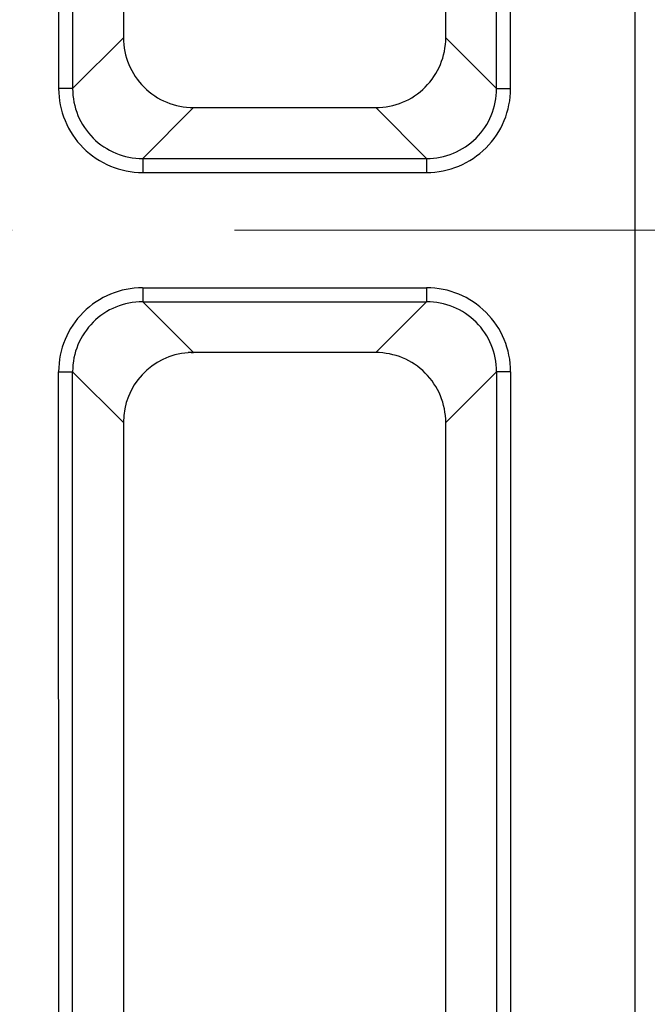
# Model space of a CAD drawing. Header units: millimetres. Extents: x 6362 to 6804, y -1856 to -1543.
# Tile 20 of 29: x 6721 to 6730, y -1663 to -1649. Entities that reach past the tile are written whole.
import ezdxf

# ---------------------------------------------------------------- set-up
doc = ezdxf.new("R2010")
doc.units = ezdxf.units.MM
doc.linetypes.add('CENTER', pattern=[50.8, 31.75, -6.35, 6.35, -6.35])
doc.styles.get("Standard").update_dxf_attribs({"font": 'AcadEref.ttf'})
doc.dimstyles.get("Standard").update_dxf_attribs({"dimtxt": 0.15625, "dimasz": 0.1875, "dimexe": 0.18, "dimexo": 0.0625, "dimgap": 0.09, "dimtad": 0, "dimtih": 1, "dimtoh": 1, "dimdec": 3, "dimzin": 4, "dimdsep": 46, "dimtxsty": 'Standard', "dimblk": 'CLOSED', "dimblk1": 'CLOSED', "dimblk2": 'CLOSED', "dimcen": 0.09, "dimadec": 0, "dimazin": 0, "dimtp": 0.001, "dimtm": 0.001, "dimtfac": 1, "dimtdec": 3, "dimtofl": 0, "dimtmove": 0, "dimatfit": 3, "dimldrblk": 'CLOSED', "dimfxl": 1, "dimtolj": 1, "dimtzin": 4, "dimarcsym": 0})

# ---------------------------------------------------------------- blocks, each defined once
blk = doc.blocks.new('_CLOSED')
at = {"color": 0, "linetype": 'ByBlock'}
for p, q in [((0, 0), (-1, 0.1667)), ((-1, 0.1667), (-1, -0.1667)), ((-1, -0.1667), (0, 0)), ((-1, 0), (0, 0))]:
    blk.add_line(p, q, dxfattribs=at)

msp = doc.modelspace()

# ---------------------------------------------------------------- linework, layer by layer
at = {"color": 7, "linetype": 'Continuous'}
for p, q in [((6729.93, -1630.597), (6729.93, -1672.6)), ((6721.704, -1638.617), (6721.703, -1649.575)), ((6728.156, -1649.575), (6728.155, -1638.617)), ((6722.63, -1639.347), (6722.63, -1648.849)), ((6727.23, -1648.849), (6727.23, -1639.347)), ((6721.903, -1649.575), (6722.63, -1648.849)), ((6727.956, -1649.575), (6727.23, -1648.849)), ((6721.903, -1649.575), (6721.703, -1649.575)), ((6727.956, -1649.575), (6728.156, -1649.575)), ((6722.903, -1650.575), (6723.629, -1649.848)), ((6723.629, -1649.848), (6726.23, -1649.848)), ((6726.957, -1650.575), (6726.23, -1649.848)), ((6722.903, -1650.575), (6726.957, -1650.575)), ((6722.903, -1650.575), (6722.903, -1650.775)), ((6726.957, -1650.575), (6726.957, -1650.775)), ((6722.903, -1650.775), (6726.957, -1650.775)), ((6722.903, -1652.422), (6726.957, -1652.422)), ((6722.903, -1652.422), (6722.903, -1652.621)), ((6726.957, -1652.422), (6726.957, -1652.621)), ((6722.903, -1652.621), (6726.957, -1652.621)), ((6722.903, -1652.621), (6723.628, -1653.347)), ((6726.957, -1652.621), (6726.23, -1653.348)), ((6723.593, -1653.348), (6723.621, -1653.347)), ((6726.23, -1653.348), (6723.593, -1653.348)), ((6723.621, -1653.347), (6723.628, -1653.347)), ((6721.703, -1653.621), (6721.903, -1653.621)), ((6721.704, -1664.579), (6721.703, -1653.621)), ((6721.903, -1653.621), (6722.628, -1654.346)), ((6727.956, -1653.621), (6727.23, -1654.347)), ((6728.156, -1653.621), (6727.956, -1653.621)), ((6728.156, -1653.621), (6728.156, -1664.579)), ((6722.628, -1654.346), (6722.628, -1663.85)), ((6727.23, -1663.849), (6727.23, -1654.347))]:
    msp.add_line(p, q, dxfattribs=at)
at = {"color": 1, "linetype": 'CENTER', "lineweight": 5, "ltscale": 0.5}
msp.add_line((6698.816, -1651.599), (6744.35, -1651.599), dxfattribs=at)
at = {"color": 7, "linetype": 'Continuous'}
for centre, radius, start, end in [((6723.629, -1648.849), 0.999, 179.986, 270.014), ((6726.231, -1648.849), 0.999, 269.9872, 0.0128), ((6722.902, -1649.575), 1.199, 179.9887, 270.0114), ((6722.902, -1649.576), 0.999, 179.9709, 270.0283), ((6726.957, -1649.575), 1.199, 269.9884, 0.0111), ((6726.957, -1649.576), 0.999, 269.971, 0.0284), ((6722.902, -1653.621), 1.199, 89.9888, 180.0114), ((6726.957, -1653.621), 1.199, 359.9887, 90.0115), ((6722.902, -1653.62), 0.999, 89.9717, 180.0292), ((6726.957, -1653.62), 0.999, 359.9714, 90.0291), ((6723.626, -1654.344), 0.997, 94.1873, 180.0796), ((6723.627, -1654.349), 1.003, 91.8699, 94.2316), ((6723.627, -1654.344), 0.998, 89.9362, 91.8698), ((6726.231, -1654.347), 0.999, 359.9872, 90.0128)]:
    msp.add_arc(centre, radius, start, end, dxfattribs=at)
for points, knots in [([(6721.904, -1638.622), (6721.902, -1640.354), (6721.904, -1644.005), (6721.903, -1647.656), (6721.903, -1649.575)], [0, 0, 0, 0, 0.474464, 1, 1, 1, 1]), ([(6727.956, -1649.575), (6727.956, -1647.655), (6727.956, -1644.004), (6727.957, -1640.353), (6727.956, -1638.622)], [0, 0, 0, 0, 0.525783, 1, 1, 1, 1]), ([(6721.904, -1664.575), (6721.902, -1662.837), (6721.904, -1659.186), (6721.903, -1655.535), (6721.903, -1653.621)], [0, 0, 0, 0, 0.475834, 1, 1, 1, 1]), ([(6727.956, -1653.621), (6727.956, -1655.536), (6727.956, -1659.187), (6727.957, -1662.838), (6727.956, -1664.575)], [0, 0, 0, 0, 0.524425, 1, 1, 1, 1])]:
    msp.add_open_spline(points, degree=3, knots=knots, dxfattribs=at)

# ---------------------------------------------------------------- leaders
at = {"color": 3, "linetype": 'ByBlock', "lineweight": 5, "annotation_type": 0, "has_hookline": 1, "hookline_direction": 0, "text_width": 42.103}
msp.add_leader([(6714.76, -1659.099), (6722.076, -1684.416), (6723.676, -1684.416)], dimstyle='Standard', override={"dimasz": 1.6, "dimexe": 0.3998, "dimgap": 0.3998, "dimtad": 0}, dxfattribs=at)

doc.saveas('drawing.dxf')
